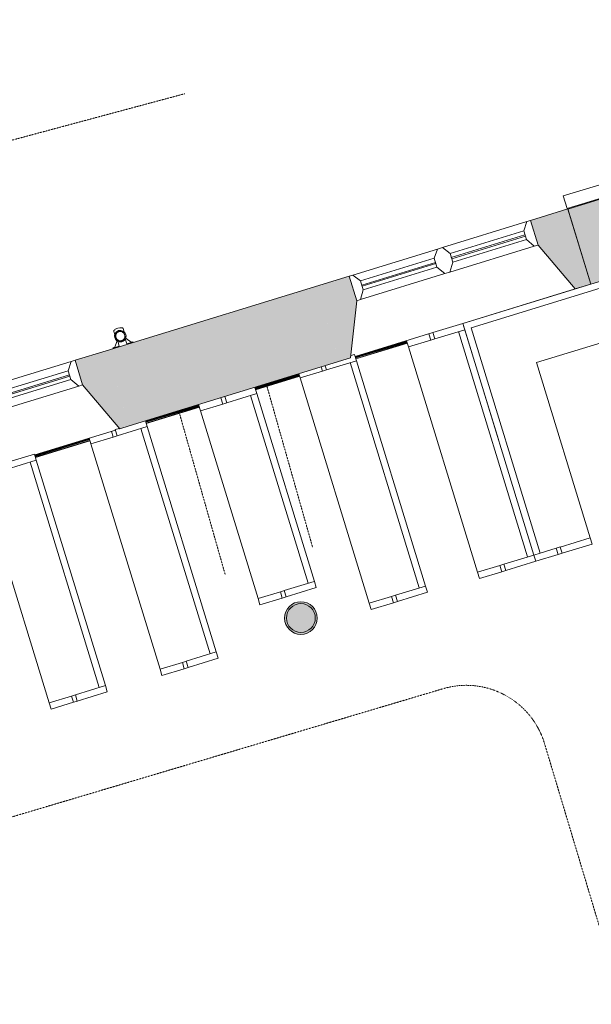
# Model space of a CAD drawing. Header units: millimetres. Extents: x -14859 to 92024, y -10653 to 24175.
# Tile 22 of 29: x 6707 to 11077, y 9589 to 17109. Entities that reach past the tile are written whole.
import ezdxf

# ---------------------------------------------------------------- set-up
doc = ezdxf.new("R2010")
doc.units = ezdxf.units.MM
doc.linetypes.add('Dash2', pattern=[3, 1.5, -1.5])
for name, color, linetype, lineweight in [('A-DETL', 90, 'Continuous', 9), ('A-FLOR', 192, 'Continuous', 9), ('A-GENM', 13, 'Continuous', 9), ('A-GLAZ', 151, 'Continuous', 9), ('A-WALL', 113, 'Continuous', 9), ('A-WALL-FNSH', 113, 'Continuous', 18), ('A-WALL-PATT', 111, 'Continuous', 18), ('I-WALL', 2, 'Continuous', 9)]:
    doc.layers.add(name, color=color, linetype=linetype, lineweight=lineweight)

# ---------------------------------------------------------------- blocks, each defined once
blk = doc.blocks.new('DKA_Window_Double_Chamfered Reveal - DKA_Window_Double_Chamfered Reveal-4314283-00_ Ground Intermediate Door Options')
at = {"layer": 'A-GLAZ', "lineweight": 18}
for p, q in [((-695, 300), (-725, 300)), ((-652.1, 239.7), (-695, 300)), ((-652.1, 169.7), (-652.1, 239.7)), ((-20, 300), (-62.9, 239.7)), ((-62.9, 239.7), (-62.9, 169.7)), ((20, 300), (-20, 300)), ((62.9, 239.7), (20, 300)), ((62.9, 169.7), (62.9, 239.7)), ((695, 300), (652.1, 239.7)), ((652.1, 239.7), (652.1, 169.7)), ((725, 300), (695, 300)), ((-695, 103.7), (-652.1, 169.7)), ((-62.9, 206.8), (-652.1, 206.8)), ((-652.1, 206.8), (-652.1, 196.8)), ((-652.1, 196.8), (-62.9, 196.8)), ((-62.9, 196.8), (-62.9, 206.8)), ((-62.9, 169.7), (-20, 103.7)), ((20, 103.7), (62.9, 169.7)), ((652.1, 206.8), (62.9, 206.8)), ((62.9, 206.8), (62.9, 196.8)), ((62.9, 196.8), (652.1, 196.8)), ((652.1, 196.8), (652.1, 206.8)), ((652.1, 169.7), (695, 103.7)), ((-725, 103.7), (-695, 103.7)), ((-20, 103.7), (20, 103.7)), ((695, 103.7), (725, 103.7))]:
    blk.add_line(p, q, dxfattribs=at)
at = {"layer": 'A-GLAZ'}
for p, q in [((-20, 300), (-695, 300)), ((-62.9, 239.7), (-652.1, 239.7)), ((695, 300), (20, 300)), ((652.1, 239.7), (62.9, 239.7)), ((-652.1, 169.7), (-62.9, 169.7)), ((62.9, 169.7), (652.1, 169.7)), ((-20, 103.7), (-695, 103.7)), ((695, 103.7), (20, 103.7))]:
    blk.add_line(p, q, dxfattribs=at)
blk = doc.blocks.new('Generic Models 3 - Generic Models 3-2152852-00_ Ground Intermediate Door Options')
at = {"layer": 'A-GENM', "lineweight": 18}
for p, q in [((11513, 15960), (10862.3, 15762.6)), ((10891.3, 15666.9), (11542, 15864.3)), ((10862.3, 15762.6), (10891.3, 15666.9))]:
    blk.add_line(p, q, dxfattribs=at)
blk = doc.blocks.new('DKA_Furniture_Church Pew - DKA_Furniture_Church Pew-2145175-00_ Ground Intermediate Door Options')
at = {"layer": 'A-GENM'}
for p, q in [((50, 0), (0, 0)), ((0, 0), (0, -240)), ((50, 0), (1850, 0)), ((50, 0), (50, -1)), ((1850, 0), (1850, -1)), ((1900, 0), (1850, 0)), ((1900, -240), (1900, 0)), ((50, -240), (50, -0.2)), ((1850, -50), (50, -50)), ((1850, -0.2), (1850, -240)), ((0, -240), (50, -240)), ((0, -271.7), (50, -271.7)), ((50, -239.7), (50, -271.7)), ((50, -450), (50, -271.7)), ((1850, -271.7), (1850, -239.7)), ((1850, -240), (1900, -240)), ((1850, -271.7), (1850, -450)), ((1850, -271.7), (1900, -271.7)), ((1900, -239.7), (1900, -271.7)), ((1900, -450), (1900, -271.7)), ((0, -450), (50, -450)), ((50, -450), (1850, -450)), ((1850, -450), (1900, -450))]:
    blk.add_line(p, q, dxfattribs=at)
blk = doc.blocks.new('DKA_Furniture_Church Pew - DKA_Furniture_Church Pew-V6-00_ Ground Intermediate Door Options')
at = {"layer": 'A-GENM'}
for p, q in [((50, 0), (0, 0)), ((0, 0), (0, -30.4)), ((50, 0), (1850, 0)), ((50, 0), (50, -1)), ((1850, 0), (1850, -1)), ((1900, 0), (1850, 0)), ((1900, -240), (1900, 0)), ((50, -240), (50, -0.2)), ((1850, -50), (50, -50)), ((1850, -0.2), (1850, -240)), ((16.5, -240), (50, -240)), ((16.5, -271.7), (50, -271.7)), ((50, -239.7), (50, -271.7)), ((50, -450), (50, -271.7)), ((1850, -271.7), (1850, -239.7)), ((1850, -240), (1900, -240)), ((1850, -271.7), (1850, -450)), ((1850, -271.7), (1900, -271.7)), ((1900, -239.7), (1900, -271.7)), ((1900, -450), (1900, -271.7)), ((16.5, -450), (50, -450)), ((50, -450), (1850, -450)), ((1850, -450), (1900, -450))]:
    blk.add_line(p, q, dxfattribs=at)
blk = doc.blocks.new('DKA_Furniture_Church Pew - DKA_Furniture_Church Pew-V7-00_ Ground Intermediate Door Options')
at = {"layer": 'A-GENM'}
for p, q in [((50, 0), (4.4, 0)), ((50, 0), (1850, 0)), ((50, 0), (50, -1)), ((1850, 0), (1850, -1)), ((1900, 0), (1850, 0)), ((1900, -240), (1900, 0)), ((50, -240), (50, -0.2)), ((1850, -50), (50, -50)), ((1850, -0.2), (1850, -240)), ((0, -207.5), (0, -240)), ((0, -240), (50, -240)), ((3.8, -271.7), (50, -271.7)), ((50, -239.7), (50, -271.7)), ((50, -450), (50, -271.7)), ((1850, -271.7), (1850, -239.7)), ((1850, -240), (1900, -240)), ((1850, -271.7), (1850, -450)), ((1850, -271.7), (1900, -271.7)), ((1900, -239.7), (1900, -271.7)), ((1900, -450), (1900, -271.7)), ((3.8, -450), (50, -450)), ((50, -450), (1850, -450)), ((1850, -450), (1900, -450))]:
    blk.add_line(p, q, dxfattribs=at)
blk = doc.blocks.new('DKA_Furniture_Church Pew - DKA_Furniture_Church Pew-V8-00_ Ground Intermediate Door Options')
at = {"layer": 'A-GENM'}
for p, q in [((50, 0), (0, 0)), ((0, 0), (0, -240)), ((50, 0), (1850, 0)), ((50, 0), (50, -1)), ((1850, 0), (1850, -1)), ((1900, 0), (1850, 0)), ((1900, -240), (1900, 0)), ((50, -240), (50, -0.2)), ((1850, -50), (50, -50)), ((1850, -0.2), (1850, -240)), ((0, -240), (50, -240)), ((6.9, -271.7), (50, -271.7)), ((50, -239.7), (50, -271.7)), ((50, -450), (50, -271.7)), ((1850, -271.7), (1850, -239.7)), ((1850, -240), (1900, -240)), ((1850, -271.7), (1850, -450)), ((1850, -271.7), (1900, -271.7)), ((1900, -239.7), (1900, -271.7)), ((1900, -450), (1900, -271.7)), ((6.8, -450), (50, -450)), ((50, -450), (1850, -450)), ((1850, -450), (1900, -450))]:
    blk.add_line(p, q, dxfattribs=at)
blk = doc.blocks.new('DKA_Furniture_Church Pew short - DKA_Furniture_Church Pew short-2239420-00_ Ground Intermediate Door Options')
at = {"layer": 'A-GENM'}
for p, q in [((50, 0), (0.2, 0)), ((50, 0), (1550, 0)), ((50, 0), (50, -1)), ((1550, 0), (1550, -1)), ((1600, 0), (1550, 0)), ((1600, -240), (1600, 0)), ((50, -240), (50, -0.2)), ((1550, -50), (50, -50)), ((1550, -0.2), (1550, -240)), ((0.2, -240), (50, -240)), ((0.2, -271.7), (50, -271.7)), ((50, -239.7), (50, -271.7)), ((50, -450), (50, -271.7)), ((1550, -271.7), (1550, -239.7)), ((1550, -240), (1600, -240)), ((1550, -271.7), (1550, -450)), ((1550, -271.7), (1600, -271.7)), ((1600, -239.7), (1600, -271.7)), ((1600, -450), (1600, -271.7)), ((0.2, -450), (50, -450)), ((50, -450), (1550, -450)), ((1550, -450), (1600, -450))]:
    blk.add_line(p, q, dxfattribs=at)
blk = doc.blocks.new('DKA_Furniture_Church Pew  L shape - DKA_Furniture_Church Pew  L shape-2247148-00_ Ground Intermediate Door Options')
at = {"layer": 'A-GENM'}
for p, q in [((-100, 0), (-100, -927.5)), ((923.7, 0), (-100, 0)), ((1750, 0), (1750, -240)), ((-50, -1850), (-50, -50)), ((-50, -50), (1750, -50)), ((1750, -271.7), (1750, -239.7)), ((1750, -240), (1798.6, -240)), ((1750, -271.7), (1750, -450)), ((1750, -271.7), (1798.4, -271.7)), ((350, -1850), (350, -450)), ((350, -450), (1750, -450)), ((1750, -450), (1797.4, -450)), ((-99.8, -1850), (-50, -1850)), ((78.3, -1850), (-50.2, -1850)), ((78.3, -1850), (110.3, -1850)), ((78.3, -1850), (78.3, -1900)), ((110, -1850), (110, -1900)), ((350, -1850), (110, -1850)), ((350, -1900), (350, -1850)), ((-100, -1900), (78.3, -1900)), ((110.3, -1900), (78.3, -1900)), ((110, -1900), (350, -1900))]:
    blk.add_line(p, q, dxfattribs=at)
blk = doc.blocks.new('Basic Wall _ Int - Existing Skirting - ___-4379171-00_ Ground Intermediate Door Options')
at = {"layer": 'I-WALL'}
for p, q in [((9272.7, 14534.7), (9665.5, 14655.3)), ((9273.8, 14530.9), (9666.7, 14651.5)), ((9275.2, 14526.6), (9668, 14647.1)), ((9275.4, 14525.8), (9668.3, 14646.4)), ((9277.2, 14519.8), (9670.1, 14640.4)), ((9277.9, 14517.5), (9670.8, 14638.1)), ((8505.5, 14299.3), (8842.5, 14402.7)), ((8506.7, 14295.5), (8843.6, 14398.9)), ((8508.1, 14291.1), (8845, 14394.5)), ((8508.3, 14290.4), (8845.2, 14393.8)), ((8510.1, 14284.3), (8847, 14387.8)), ((8510.8, 14282.1), (8847.7, 14385.5)), ((7669.4, 14042.7), (8075.4, 14167.3)), ((7670.6, 14038.8), (8076.5, 14163.4)), ((7671.9, 14034.5), (8077.9, 14159.1)), ((7672.1, 14033.8), (8078.1, 14158.4)), ((7674, 14027.7), (8079.9, 14152.3)), ((7674.7, 14025.5), (8080.6, 14150)), ((6822.4, 13782.7), (7239.2, 13910.6)), ((6823.6, 13778.9), (7240.4, 13906.8)), ((6824.9, 13774.5), (7241.7, 13902.5)), ((6825.2, 13773.8), (7241.9, 13901.7)), ((6827, 13767.8), (7243.8, 13895.7)), ((6827.7, 13765.5), (7244.5, 13893.4))]:
    blk.add_line(p, q, dxfattribs=at)
blk = doc.blocks.new('Gutter-AWMS_Rainwater-ApexHeritage_VictorianOgee-RoundPipe - OG50 - P30-4786691-00_ Ground Intermediate Door Options')
at = {"layer": 'A-GENM'}
for p, q in [((7505.3, 14724.5), (7497.6, 14749.8)), ((7425.9, 14727.8), (7433.6, 14702.5)), ((7514.4, 14670.2), (7525.9, 14632.7)), ((7521.7, 14672.8), (7519, 14681.7)), ((7558.5, 14644.8), (7521.7, 14672.8)), ((7434.3, 14606.7), (7419.9, 14602.3)), ((7419.9, 14602.3), (7420.5, 14600.4)), ((7420.5, 14600.4), (7468.1, 14615)), ((7449.1, 14650.5), (7434.3, 14606.7)), ((7446.3, 14659.4), (7449.1, 14650.5)), ((7468.1, 14615), (7456.6, 14652.5)), ((7525.9, 14632.7), (7573.5, 14647.3)), ((7572.9, 14649.2), (7558.5, 14644.8)), ((7573.5, 14647.3), (7572.9, 14649.2))]:
    blk.add_line(p, q, dxfattribs=at)
for start, end in [(17.0451, 197.0451), (197.0451, 17.0451)]:
    blk.add_arc((7476.2, 14691.8), 44, start, end, dxfattribs=at)
at = {"layer": 'A-GENM', "lineweight": 18}
for radius, start, end in [(37.5, 107.0451, 287.0451), (35.5, 107.0451, 287.0451), (37.5, 287.0451, 107.0451), (35.5, 287.0451, 107.0451)]:
    blk.add_arc((7476.2, 14691.8), radius, start, end, dxfattribs=at)
at = {"layer": 'A-GENM'}
for start_param, end_param in [(1.570796, 3.141593), (0, 1.570796)]:
    blk.add_ellipse((7461.7, 14738.8), major_axis=(35.9, 11), ratio=0.382683, start_param=start_param, end_param=end_param, dxfattribs=at)

msp = doc.modelspace()

# ---------------------------------------------------------------- hatches: boundary and pattern name
at = {"layer": 'A-WALL'}
msp.add_hatch(color=8, dxfattribs=at).paths.add_polyline_path([(8857.1, 12429.2), (8891.1, 12434.6), (8921.7, 12450.2), (8946.1, 12474.5), (8961.7, 12505.2), (8967.1, 12539.2), (8961.7, 12573.2), (8946.1, 12603.8), (8921.7, 12628.2), (8891.1, 12643.8), (8857.1, 12649.2), (8823.1, 12643.8), (8792.4, 12628.2), (8768.1, 12603.8), (8752.4, 12573.2), (8747.1, 12539.2), (8752.4, 12505.2), (8768.1, 12474.5), (8792.4, 12450.2), (8823.1, 12434.6), (8827.5, 12433.8)])
at = {"layer": 'A-WALL-PATT', "lineweight": 9}
h = msp.add_hatch(color=8, dxfattribs=at)
h.paths.add_polyline_path([(11074.3, 15089), (12725.3, 15595.2), (12549.4, 16168.9), (10898.4, 15662.6), (11037.8, 15208.1)])
h.paths.add_polyline_path([(14117.4, 16022), (15790.5, 16535), (15614.6, 17108.6), (13941.5, 16595.7), (14115.4, 16028.5)])
h = msp.add_hatch(color=8, dxfattribs=at)
h.paths.add_polyline_path([(9152.3, 14499.7), (9235.8, 14525.3), (9283.6, 14962.3), (9226, 15150), (8976.2, 15073.3), (9147.8, 14514.5)])
h.paths.add_polyline_path([(10954.6, 15052.9), (11074.1, 15089.5), (10898, 15663.1), (10612.3, 15575.4), (10669.9, 15387.7), (10822.6, 15208.1)])
msp.add_hatch(color=8, dxfattribs=at).paths.add_polyline_path([(7544, 14006.1), (9152.3, 14499.7), (8976.2, 15073.3), (7368, 14579.7), (7543.9, 14006.6)])
h = msp.add_hatch(color=8, dxfattribs=at)
h.paths.add_polyline_path([(5670, 13432.1), (5753.5, 13457.6), (5801.5, 13894.6), (5743.9, 14082.3), (5494.2, 14005.7), (5657.1, 13474.2)])
h.paths.add_polyline_path([(7472.5, 13984.7), (7543.8, 14006.6), (7367.9, 14580.2), (7130.3, 14507.3), (7187.8, 14319.6), (7464.2, 13994.3)])
at = {"layer": 'A-WALL-PATT'}
h = msp.add_hatch(color=8, dxfattribs=at)
h.paths.add_polyline_path([(8857.1, 12414.2), (8895.7, 12420.3), (8930.5, 12438), (8958.2, 12465.7), (8975.9, 12500.5), (8982.1, 12539.2), (8975.9, 12577.8), (8958.2, 12612.6), (8930.5, 12640.3), (8895.7, 12658.1), (8857.1, 12664.2), (8818.4, 12658.1), (8783.6, 12640.3), (8755.9, 12612.6), (8738.2, 12577.8), (8732.1, 12539.2), (8738.2, 12500.5), (8755.9, 12465.7), (8783.6, 12438), (8818.4, 12420.3), (8821.2, 12419.8)])
h.paths.add_polyline_path([(8857.1, 12429.2), (8823.1, 12434.6), (8792.4, 12450.2), (8768.1, 12474.5), (8752.4, 12505.2), (8747.1, 12539.2), (8752.4, 12573.2), (8768.1, 12603.8), (8792.4, 12628.2), (8823.1, 12643.8), (8857.1, 12649.2), (8891.1, 12643.8), (8921.7, 12628.2), (8946.1, 12603.8), (8961.7, 12573.2), (8967.1, 12539.2), (8961.7, 12505.2), (8946.1, 12474.5), (8921.7, 12450.2), (8891.1, 12434.6), (8886.6, 12433.8)])

# ---------------------------------------------------------------- linework, layer by layer
at = {"layer": 'A-DETL', "linetype": 'Dash2'}
for p, q in [((4974.5, 15739.3), (7968.4, 16543.1)), ((8592.1, 14327.8), (8947.2, 13077.2)), ((7922.9, 14122.4), (8278, 12871.9)), ((-37.9, 9034.4), (9943.4, 11999.4)), ((10719.6, 11580.1), (12136.2, 6861.4))]:
    msp.add_line(p, q, dxfattribs=at)
msp.add_arc((10121.3, 11400.5), 624.7, 16.70956, 106.54434, dxfattribs=at)
at = {"layer": 'A-FLOR'}
msp.add_line((9665, 14656.9), (9272.1, 14536.5), dxfattribs=at)
at = {"layer": 'A-WALL', "color": 7, "lineweight": 18}
for p, q in [((12555.2, 16170.6), (10898.4, 15662.6)), ((10898, 15663.1), (10612.3, 15575.4)), ((11074.1, 15089.5), (10898, 15663.1)), ((10898.4, 15662.6), (11074.3, 15089)), ((10612.3, 15575.4), (10669.9, 15387.7)), ((10669.9, 15387.7), (10954.6, 15052.9)), ((11074.3, 15089), (11912.1, 15345.9)), ((9226, 15150), (7368, 14579.7)), ((9283.6, 14962.3), (9226, 15150)), ((10954.6, 15052.9), (11074.1, 15089.5)), ((9235.8, 14525.3), (9283.6, 14962.3)), ((7367.9, 14580.2), (7130.3, 14507.3)), ((7368, 14579.7), (7367.9, 14580.2)), ((7544, 14006.1), (9235.8, 14525.3)), ((7130.3, 14507.3), (7187.8, 14319.6)), ((7187.8, 14319.6), (7472.5, 13984.7)), ((7472.5, 13984.7), (7543.8, 14006.6)), ((7543.9, 14006.6), (7544, 14006.1))]:
    msp.add_line(p, q, dxfattribs=at)
for start, end in [(90, 180), (360, 90), (180, 0)]:
    msp.add_arc((8857.1, 12539.2), 110, start, end, dxfattribs=at)
at = {"layer": 'A-WALL-FNSH', "color": 250, "lineweight": 9}
for start, end in [(90, 180), (0, 90), (180, 360)]:
    msp.add_arc((8857.1, 12539.2), 125, start, end, dxfattribs=at)
at = {"layer": 'I-WALL'}
for p, q in [((10954.6, 15052.9), (10095.2, 14789.1)), ((9865.8, 14718.7), (9272.1, 14536.5)), ((9272.4, 14535.7), (9665.2, 14656.3)), ((8505.2, 14300.2), (8842.2, 14403.6)), ((7669.1, 14043.6), (8075.1, 14168.2)), ((7439.3, 13974.5), (6821.7, 13785.2)), ((6822.1, 13783.7), (7238.9, 13911.6))]:
    msp.add_line(p, q, dxfattribs=at)

# ---------------------------------------------------------------- block references
at = {"layer": 'A-GENM'}
for name in ['Generic Models 3 - Generic Models 3-2152852-00_ Ground Intermediate Door Options', 'Gutter-AWMS_Rainwater-ApexHeritage_VictorianOgee-RoundPipe - OG50 - P30-4786691-00_ Ground Intermediate Door Options']:
    msp.add_blockref(name, (0, 0), dxfattribs=at)
for name, p, rotation in [('DKA_Furniture_Church Pew  L shape - DKA_Furniture_Church Pew  L shape-2247148-00_ Ground Intermediate Door Options', (10191.1, 14818.2), 17.04553965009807), ('DKA_Furniture_Church Pew - DKA_Furniture_Church Pew-2145175-00_ Ground Intermediate Door Options', (10095.2, 14789.1), 287.061904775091), ('DKA_Furniture_Church Pew - DKA_Furniture_Church Pew-V6-00_ Ground Intermediate Door Options', (9267.3, 14552.3), 287.061904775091), ('DKA_Furniture_Church Pew short - DKA_Furniture_Church Pew short-2239420-00_ Ground Intermediate Door Options', (8504.9, 14301.2), 287.061904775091), ('DKA_Furniture_Church Pew - DKA_Furniture_Church Pew-V7-00_ Ground Intermediate Door Options', (7667.6, 14048.6), 287.061904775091), ('DKA_Furniture_Church Pew - DKA_Furniture_Church Pew-V8-00_ Ground Intermediate Door Options', (6819.6, 13791.8), 287.061904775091)]:
    msp.add_blockref(name, p, dxfattribs=dict(at, rotation=rotation))
at = {"layer": 'A-GLAZ'}
for p, rotation in [((10007.2, 15075.9), 17.06190477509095), ((6525, 14008), 17.04553965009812)]:
    msp.add_blockref('DKA_Window_Double_Chamfered Reveal - DKA_Window_Double_Chamfered Reveal-4314283-00_ Ground Intermediate Door Options', p, dxfattribs=dict(at, rotation=rotation))
at = {"layer": 'I-WALL'}
msp.add_blockref('Basic Wall _ Int - Existing Skirting - ___-4379171-00_ Ground Intermediate Door Options', (0, 0), dxfattribs=at)

doc.saveas('drawing.dxf')
